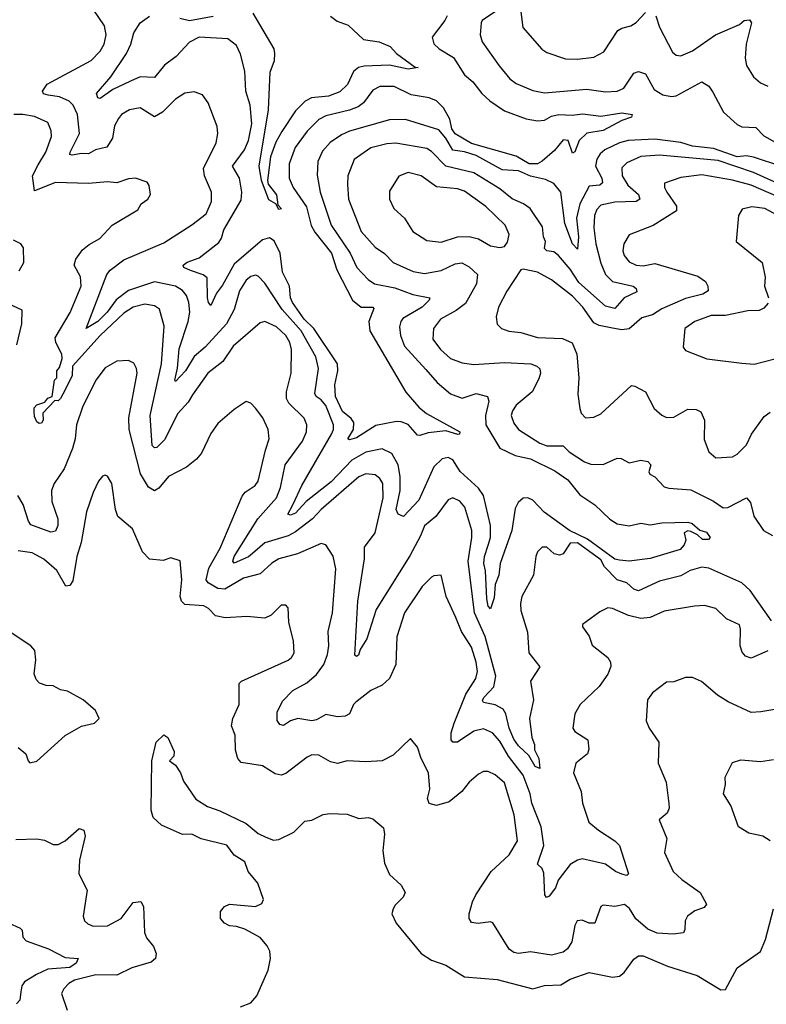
# Model space of a CAD drawing. Extents: x 1843161 to 1959474, y 907081 to 1016326.
# Tile 160 of 256: x 1881712 to 1884889, y 967749 to 971939. Entities that reach past the tile are written whole.
import ezdxf

# ---------------------------------------------------------------- set-up
doc = ezdxf.new("R2010")
doc.units = 0

msp = doc.modelspace()

# ---------------------------------------------------------------- linework, layer by layer
at = {"layer": '0CON20XD'}
for points in [[(1884955, 971314.7), (1884834.1, 971354.1), (1884805, 971358.8), (1884765, 971355.7), (1884665, 971391.4), (1884575, 971400.4), (1884525, 971416.8), (1884415, 971431.1), (1884302, 971425), (1884265, 971415.2), (1884202.7, 971385), (1884182.2, 971367.8), (1884168.2, 971345), (1884162.5, 971315), (1884189, 971265), (1884191.4, 971245), (1884180.8, 971235), (1884135, 971230), (1884096.2, 971155), (1884081, 971095), (1884089.3, 971015), (1884085, 970962), (1884064.3, 970985), (1884031.1, 971071.1), (1884014.8, 971204.8), (1883985, 971241.5), (1883948.9, 971258.9), (1883885, 971272.9), (1883835, 971295.7), (1883765, 971300.2), (1883655, 971360.3), (1883605, 971376.1), (1883555, 971383.4), (1883524.8, 971435), (1883495, 971470), (1883354.3, 971514.3), (1883285, 971513.1), (1883115.6, 971464.4), (1883080.9, 971449.1), (1883033.6, 971416.4), (1883000.6, 971379.4), (1882980.6, 971335), (1882977.6, 971277.6), (1882991.2, 971205), (1883038, 971065), (1883118.2, 970945), (1883146.8, 970885), (1883195, 970833.1), (1883221.4, 970815), (1883307.9, 970797.9), (1883385, 970770), (1883457.1, 970755), (1883454.4, 970745), (1883425.3, 970715), (1883342.7, 970667.3), (1883333.2, 970655), (1883328.2, 970631.8), (1883332.3, 970595), (1883349.9, 970549.9), (1883440.5, 970450.5), (1883489.1, 970395), (1883545, 970347.5), (1883595, 970328.8), (1883655, 970347.6), (1883702.9, 970335), (1883708.2, 970315), (1883694.3, 970254.3), (1883695.2, 970215), (1883755, 970115.9), (1883820.6, 970085), (1883885, 970071), (1883988.9, 970018.9), (1884045, 969980.4), (1884095, 969917.5), (1884159.4, 969875), (1884223, 969813), (1884255, 969794.4), (1884305, 969785.3), (1884355, 969796.1), (1884395, 969790), (1884445, 969798), (1884555, 969800.3), (1884574.3, 969795), (1884606.6, 969766.6), (1884635, 969758.9), (1884650, 969735), (1884642.7, 969727.3), (1884617.8, 969727.8), (1884597, 969747), (1884568.3, 969761.7), (1884555, 969763.3), (1884540, 969755), (1884546.4, 969723.6), (1884540, 969705), (1884522.5, 969685), (1884395, 969646.7), (1884305.5, 969634.5), (1884265, 969638.5), (1884245, 969643.5), (1884128.7, 969728.7), (1884051.9, 969765), (1883943.4, 969843.4), (1883895, 969894.7), (1883875, 969903.9), (1883855, 969902.7), (1883832.9, 969885), (1883820.5, 969859.5), (1883805.9, 969765), (1883756.9, 969625), (1883750.9, 969575), (1883734.7, 969535.3), (1883731.5, 969478.5), (1883715, 969431.9), (1883705, 969444), (1883700.2, 969475), (1883694, 969594), (1883687.3, 969625), (1883689.4, 969655), (1883705, 969703.3), (1883715.2, 969735), (1883716.1, 969786.1), (1883686, 969915), (1883663.8, 969945), (1883586.9, 970016.9), (1883555, 970065.4), (1883535, 970075.3), (1883510.2, 970069.8), (1883474, 970036), (1883410, 969895), (1883345, 969825.4), (1883322, 969835), (1883314.3, 969855), (1883330.6, 969935), (1883331.2, 969995), (1883321.9, 970045), (1883295, 970092.5), (1883255, 970112.2), (1883185, 970098.7), (1883125.4, 970064.6), (1883037.9, 969972.1), (1882930.6, 969889.4), (1882885, 969838.6), (1882865, 969830.6), (1882853.6, 969835), (1882874.6, 969874.6), (1882912.8, 969957.2), (1883039.3, 970175), (1883047.5, 970195), (1883047.1, 970215), (1883015, 970297.3), (1882995, 970321.2), (1882973.5, 970335), (1882967.7, 970347.7), (1882982.9, 970455), (1882972.8, 970505), (1882910.3, 970615), (1882829.1, 970705), (1882755, 970817.1), (1882727.3, 970847.3), (1882715, 970851.5), (1882695, 970846.2), (1882675, 970830.9), (1882646.7, 970785), (1882624.2, 970705), (1882591.4, 970645), (1882501.2, 970545), (1882454.4, 970505.6), (1882416.9, 970445), (1882375, 970400), (1882371.9, 970405), (1882384.1, 970455.9), (1882391, 970539), (1882429, 970655), (1882436.1, 970695), (1882432.3, 970735), (1882422.2, 970765), (1882405, 970786.8), (1882375, 970804.8), (1882285, 970822.9), (1882175, 970786.5), (1882123.1, 970746.9), (1882084.8, 970695), (1882045, 970655.2), (1881994.3, 970625), (1882082.2, 970855), (1882096.5, 970873.5), (1882155, 970917.2), (1882325, 970990), (1882445, 971065.5), (1882505, 971113.3), (1882528.2, 971165), (1882528.8, 971205), (1882498.1, 971275), (1882493.8, 971305), (1882547.9, 971415), (1882555.4, 971455), (1882552.5, 971485), (1882514.5, 971585), (1882489.4, 971619.4), (1882455, 971631.5), (1882415, 971626.5), (1882375, 971600.4), (1882320, 971545), (1882285, 971526.1), (1882225, 971563.1), (1882179.2, 971555), (1882145.3, 971534.7), (1882131.8, 971518.2), (1882115, 971487.5), (1882106.2, 971435), (1882083.1, 971396.9), (1882034.3, 971385.7), (1882005, 971367.6), (1881975, 971369.6), (1881935, 971361.8), (1881925.8, 971365), (1881926.8, 971375), (1881966.1, 971455), (1881958.2, 971535), (1881939.1, 971575), (1881922.2, 971592.2), (1881881.2, 971611.2), (1881832.9, 971617.1), (1881812.9, 971622.9), (1881809.1, 971635), (1881828.7, 971665), (1882015.5, 971765), (1882055, 971805.4), (1882071.4, 971835), (1882079.7, 971875), (1882073.3, 971913.3), (1882003.6, 972015)], [(1883842.4, 971995), (1883853.6, 971905), (1883934, 971814), (1883955, 971799.5), (1884035, 971771.8), (1884085, 971770.8), (1884155, 971779.5), (1884198, 971802), (1884257.7, 971892.3), (1884275, 971903.2), (1884312.4, 971912.4), (1884335, 971926.4), (1884375, 971969.2)], [(1882952.8, 971062.8), (1882967.3, 971035), (1883038.8, 970945), (1883061.7, 970875), (1883128.9, 970745), (1883165, 970716), (1883215, 970715.4), (1883219.5, 970709.5), (1883197.3, 970655), (1883201.6, 970615), (1883355, 970353.8), (1883410.6, 970290.6), (1883443.8, 970263.8), (1883584.4, 970185), (1883584.1, 970175.9), (1883576.6, 970173.4), (1883525, 970188.8), (1883449.7, 970180.3), (1883415, 970169.5), (1883405, 970171.5), (1883365.7, 970215.7), (1883335, 970228.3), (1883315, 970229), (1883227.7, 970212.3), (1883145, 970160.2), (1883115, 970150.5), (1883108.6, 970155), (1883132.9, 970195), (1883134.4, 970225), (1883122.4, 970242.4), (1883085, 970271.7), (1883056, 970335), (1883053.1, 970385), (1883066, 970445), (1883064.8, 970475), (1882964, 970625), (1882923.1, 970665), (1882872.7, 970735), (1882864.6, 970755), (1882860.6, 970805), (1882830.3, 970865), (1882820.4, 970945), (1882795, 970998.5), (1882775, 971011.2), (1882745, 971002.7), (1882625, 970898.9), (1882575, 970809.1), (1882548.8, 970775), (1882525, 970722.9), (1882515, 970736), (1882511.4, 970755), (1882510.4, 970840.4), (1882492.8, 970852.8), (1882438.7, 970871.3), (1882410, 970885), (1882408.1, 970895), (1882425, 970907.1), (1882475.7, 970925), (1882558.8, 970991.2), (1882570.7, 971009.3), (1882580.9, 971045), (1882655, 971171.2), (1882656.6, 971205), (1882647.9, 971265), (1882616.9, 971315), (1882669.2, 971385), (1882685.3, 971425.3), (1882700.2, 971495), (1882692.4, 971575), (1882674.1, 971635), (1882669.4, 971719.4), (1882651.9, 971791.9), (1882635, 971828.6), (1882597, 971857), (1882475, 971864.6), (1882435, 971843.8), (1882378.1, 971781.9), (1882328.1, 971745), (1882285, 971692.3), (1882225, 971695.7), (1882182.9, 971677.1), (1882108.7, 971641.3), (1882055, 971603.8), (1882045, 971605.8), (1882038.1, 971625), (1882099.6, 971695), (1882166.6, 971795), (1882185.4, 971835), (1882197.4, 971882.6), (1882224.7, 971925.3), (1882265, 971954.4)], [(1882535, 971952.3), (1882435, 971933.9), (1882394, 971944)], [(1883035, 971953.8), (1883062.3, 971932.3), (1883109.2, 971915), (1883175, 971854.7), (1883241.2, 971845), (1883288, 971825), (1883315.8, 971795), (1883395, 971736.7), (1883407.5, 971735), (1883365, 971727.9), (1883285, 971745.9), (1883178.3, 971741.7), (1883154.2, 971735.8), (1883132.1, 971717.9), (1883106.8, 971663.2), (1883075, 971631.8), (1883026.1, 971613.9), (1882953.5, 971606.5), (1882927.3, 971592.7), (1882885, 971551.4), (1882826.9, 971463.1), (1882801.7, 971418.3), (1882779.5, 971355), (1882766.9, 971255), (1882769.5, 971239.5), (1882805, 971192.9), (1882810.5, 971150.5), (1882826.4, 971133.6), (1882815, 971131.1), (1882802, 971155), (1882772.4, 971172.4), (1882740.7, 971255), (1882731.1, 971315), (1882770.8, 971555), (1882777.8, 971715), (1882796.5, 971765), (1882797.6, 971795), (1882794.7, 971815), (1882706.1, 971966.1)], [(1883531.1, 971955), (1883521.8, 971935), (1883467.5, 971865), (1883475, 971835.8), (1883497.5, 971815), (1883557.7, 971777.7), (1883605, 971703.8), (1883640.8, 971675), (1883678.5, 971625), (1883713, 971593), (1883775, 971551.4), (1883867, 971517), (1883915, 971508.3), (1883945, 971511.2), (1883975, 971528.1), (1884005.7, 971535.7), (1884062.3, 971532.3), (1884108.7, 971538.7), (1884185, 971528.8), (1884275, 971542.5), (1884318.9, 971535), (1884315, 971523.8), (1884275, 971510.4), (1884195, 971467.7), (1884125, 971455.6), (1884092.7, 971425), (1884075, 971376.2), (1884065, 971371.2), (1884046.5, 971425), (1884025, 971428.2), (1883987.5, 971382.5), (1883935, 971336.5), (1883915, 971324.9), (1883880.4, 971325), (1883825, 971358), (1883635, 971411.8), (1883565, 971453.2), (1883550.3, 971475), (1883542.2, 971515), (1883515, 971563.5), (1883485, 971592.9), (1883455, 971606.5), (1883378.4, 971618.4), (1883305, 971654.7), (1883245, 971654.7), (1883215, 971639.1), (1883174.8, 971585.2), (1883151.7, 971568.3), (1883115, 971553.6), (1883015, 971529.5), (1882985.6, 971514.4), (1882935, 971463.9), (1882884.1, 971395), (1882859.3, 971325), (1882859.3, 971265), (1882875.8, 971225), (1882933.1, 971143.1), (1882952.8, 971062.8)], [(1883736.7, 971973.3), (1883680.6, 971935), (1883675.6, 971925), (1883671.1, 971875), (1883680, 971845), (1883752, 971742), (1883797.7, 971687.7), (1883825, 971667.9), (1883895, 971637.1), (1883945, 971628.2), (1884125, 971642.9), (1884205, 971632.4), (1884255, 971634.1), (1884282.6, 971647.4), (1884325, 971711.9), (1884345, 971718.8), (1884375, 971708.2), (1884411.9, 971641.9), (1884449.3, 971619.3), (1884485, 971612.4), (1884505, 971615.4), (1884615, 971674.4), (1884645, 971655.8), (1884660.9, 971630.9)], [(1884419.6, 971955), (1884435, 971907.5), (1884490.3, 971800.3), (1884505, 971787.5), (1884525, 971785.6), (1884575, 971806.5), (1884672.9, 971875), (1884775, 971918.8), (1884795, 971935.3), (1884817.8, 971937.8), (1884825.9, 971925), (1884803.8, 971835), (1884798.5, 971775), (1884804.2, 971744.2), (1884835, 971695.6), (1884865, 971669.5), (1884895, 971655.4)], [(1884660.9, 971630.9), (1884707.1, 971545), (1884765, 971492.2), (1884785, 971483.5), (1884845, 971480.6), (1884878.1, 971445), (1884975, 971390.5)], [(1881773.6, 970273.6), (1881773, 970287), (1881785, 970300), (1881818.3, 970311.7), (1881831.7, 970328.3), (1881850, 970335), (1881860, 970405), (1881870, 970415), (1881870, 970445), (1881881.7, 970458.3), (1881893.1, 970496.9), (1881891.1, 970515), (1881865.2, 970565), (1881863.1, 970585), (1881927.1, 970692.9), (1881974.1, 970805), (1881970.6, 970845), (1881943.9, 970895), (1881950.8, 970919.2), (1881979.8, 970960.2), (1882007.1, 970982.9), (1882052.8, 971007.2), (1882105, 971064), (1882215, 971130), (1882228.8, 971155), (1882256.7, 971175), (1882268, 971195), (1882263, 971233), (1882255, 971247.5), (1882205, 971263.8), (1882175, 971262), (1882125, 971244.2), (1882085, 971248.9), (1882005, 971242.2), (1881865, 971246.3), (1881775, 971210), (1881765.8, 971275), (1881791.2, 971321.2), (1881822.6, 971375), (1881847.8, 971442.2), (1881846.4, 971466.4), (1881831.8, 971501.8), (1881775, 971527.1), (1881725.3, 971535.3), (1881686.7, 971535)], [(1884995, 971215.9), (1884835, 971288), (1884685, 971339.7), (1884435, 971362.1), (1884355, 971356.1), (1884295, 971329.1), (1884275, 971308), (1884275.3, 971275), (1884299.4, 971235), (1884344.7, 971195), (1884350.4, 971175), (1884335, 971164.8), (1884245, 971162.6), (1884185, 971149.3), (1884168.6, 971131.4), (1884157.6, 971105), (1884155, 971052.5), (1884163.6, 970985), (1884185, 970903.1), (1884205.2, 970855), (1884235, 970824.8), (1884322.5, 970805), (1884335.8, 970795), (1884338.5, 970781.5), (1884284.3, 970755.7), (1884245, 970710), (1884205, 970720), (1884091, 970821), (1884055, 970877.6), (1884005, 970935.9), (1883985, 970950.6), (1883954.9, 970954.9), (1883945.2, 970965), (1883949.1, 970995), (1883941, 971015), (1883937.2, 971057.2), (1883884.5, 971135), (1883855.6, 971155.6), (1883807.1, 971177.1), (1883755, 971219.8), (1883645, 971286.5), (1883525, 971315.7), (1883465, 971378.4), (1883445, 971390.6), (1883313.2, 971413.2), (1883275, 971410.5), (1883206.9, 971393.1), (1883135.4, 971344.6), (1883108.1, 971275), (1883107, 971237), (1883111.8, 971175), (1883165, 971038.1), (1883225, 970971.5), (1883263.7, 970943.7), (1883300.6, 970905), (1883386.8, 970866.8), (1883435, 970858.8), (1883505, 970872.1), (1883565, 970900.3), (1883593.6, 970903.6), (1883625, 970887.8), (1883659.5, 970855), (1883656.2, 970815), (1883609.2, 970730.8), (1883569.1, 970700.9), (1883502.5, 970665), (1883473.5, 970625), (1883469.8, 970579.8), (1883502.7, 970535), (1883545, 970497.9), (1883595, 970478.5), (1883645, 970471.5), (1883775, 970480.8), (1883886.7, 970475), (1883913.3, 970465), (1883925, 970453.3), (1883928.9, 970435), (1883920.7, 970410.7), (1883892.7, 970355), (1883825, 970298.9), (1883808.5, 970275), (1883803.1, 970255), (1883815, 970222), (1883834.4, 970195), (1883925, 970136.7), (1883955, 970125.8), (1884025, 970125.8), (1884050.7, 970100.7), (1884115, 970057.5), (1884143, 970047), (1884195, 970045.6), (1884255, 970073.8), (1884271.7, 970071.7), (1884305, 970054), (1884355.9, 970064.1), (1884385, 970059.2), (1884398, 970045), (1884389.2, 970015), (1884394, 970005), (1884415, 969994.2), (1884455, 969951.9), (1884475, 969945.4), (1884568.3, 969938.3), (1884665, 969890), (1884705, 969861.5), (1884725, 969863.1), (1884805, 969904), (1884821.9, 969885), (1884836, 969826), (1884877.5, 969765), (1884915, 969743.9)], [(1883755, 970970), (1883775, 970974.2), (1883787.6, 970992.4), (1883795.5, 971024.5), (1883777.5, 971065), (1883695, 971143.8), (1883605, 971209.4), (1883575, 971218.4), (1883485, 971227.5), (1883420.8, 971275), (1883365, 971288.2), (1883325, 971272.5), (1883285, 971208.8), (1883285.6, 971175), (1883304.2, 971135), (1883350, 971095), (1883385, 971038.1), (1883445, 970999.6), (1883505, 970991.8), (1883575, 971015.4), (1883625, 971016.1), (1883665, 971006.2), (1883715, 970976.2), (1883755, 970970)], [(1884975, 971169.4), (1884825, 971234.5), (1884745, 971256.2), (1884615, 971279.2), (1884525, 971267.5), (1884456.2, 971243.8), (1884456, 971225), (1884465.6, 971205), (1884506.7, 971145), (1884506.9, 971125), (1884407.6, 971062.4), (1884305, 971024), (1884282.2, 970985), (1884278.5, 970955), (1884283.6, 970935), (1884305, 970909.1), (1884335, 970894.7), (1884365, 970892), (1884415, 970902), (1884597.2, 970847.2), (1884630, 970825), (1884640.8, 970805), (1884642.2, 970785), (1884619.7, 970770.3), (1884545, 970752.5), (1884445, 970708.7), (1884405, 970682.6), (1884359.6, 970670.4), (1884305, 970623.9), (1884275, 970618.8), (1884235, 970625.6), (1884177.7, 970637.7), (1884155, 970648.7), (1884108.6, 970715), (1884065, 970762.4), (1883975, 970831.6), (1883915, 970864.5), (1883855, 970878), (1883845, 970873.8), (1883785, 970784.2), (1883748.8, 970715), (1883739.6, 970675), (1883743.6, 970643.6), (1883762, 970625), (1883794, 970614), (1883845, 970607.7), (1883915, 970586.9), (1884022, 970582), (1884063.6, 970563.6), (1884083.1, 970515), (1884090.9, 970415), (1884087.8, 970345), (1884096, 970285), (1884101.2, 970265), (1884120, 970245), (1884155, 970246.9), (1884185, 970261.5), (1884315, 970381.9), (1884330.2, 970380.2), (1884375.5, 970355.5), (1884412.5, 970285), (1884445, 970255.6), (1884465, 970245.7), (1884495, 970247.5), (1884555, 970282), (1884590.3, 970280.3), (1884610, 970270), (1884625.6, 970235), (1884625, 970152.5), (1884645, 970100), (1884675, 970074), (1884745, 970079.5), (1884765, 970090), (1884805, 970129.5), (1884825.8, 970175), (1884880.1, 970249.9), (1884905, 970269.2)], [(1884937.8, 971105), (1884882.5, 971135), (1884827, 971143), (1884786.8, 971133.2), (1884771.4, 971105), (1884761.2, 970995), (1884871.2, 970905), (1884883.6, 970843.6), (1884881.2, 970805), (1884898.8, 970755)], [(1881710.3, 970869.7), (1881729.2, 970905), (1881727.7, 970967.7), (1881716.7, 970985), (1881685, 971001.2)], [(1881699.5, 970555), (1881720.8, 970645), (1881723, 970703), (1881665, 970730)], [(1884910.9, 969380.9), (1884820.3, 969510.3), (1884785, 969542.3), (1884645, 969605.7), (1884615, 969609.2), (1884565.7, 969595), (1884525, 969572.5), (1884435, 969550), (1884345, 969508.4), (1884325.9, 969515.9), (1884295, 969542.9), (1884255, 969555.2), (1884201.1, 969611.1), (1884185, 969640), (1884085, 969712.8), (1884055, 969711.1), (1884025, 969665.6), (1884009.5, 969660.5), (1883986.5, 969666.5), (1883955, 969694.4), (1883935, 969694.3), (1883915.7, 969675), (1883908.1, 969655), (1883898.8, 969575), (1883849.2, 969485), (1883842.9, 969455), (1883844.7, 969424.7), (1883872.4, 969332.4), (1883878.9, 969245), (1883925.6, 969185), (1883885.7, 969125), (1883898.1, 969045), (1883881.8, 968965), (1883890.8, 968885), (1883902, 968855), (1883902.7, 968832.7), (1883921.8, 968795), (1883925, 968753.3), (1883905, 968761.5), (1883878.2, 968808.2), (1883835, 968849.2), (1883815, 968877.3), (1883795.1, 968925), (1883781.1, 968985), (1883769.3, 969005), (1883735, 969023.2), (1883685, 969033.5), (1883681.9, 969041.9), (1883686.6, 969055), (1883729.3, 969100.7), (1883737.9, 969145), (1883692.7, 969315), (1883647.1, 969415), (1883620.3, 969635), (1883636.6, 969735), (1883636.1, 969766.1), (1883606.8, 969865), (1883585, 969890.9), (1883555, 969904.4), (1883535, 969895.6), (1883483.1, 969825), (1883434, 969785), (1883417.8, 969742.2), (1883372.2, 969657.8), (1883229.6, 969429.6), (1883188.5, 969305), (1883160.3, 969259.7), (1883153.3, 969235), (1883145, 969230), (1883138.8, 969235), (1883151.5, 969465), (1883179.4, 969645), (1883178.8, 969695), (1883225, 969755.5), (1883258.9, 969905), (1883256.7, 969965), (1883245, 969986.9), (1883225, 970002.7), (1883185, 970006.3), (1883155, 969993.6), (1882995.3, 969855), (1882957.6, 969815), (1882885, 969759.3), (1882855, 969743), (1882755, 969712.7), (1882702.3, 969667.7), (1882685, 969653.4), (1882625, 969627.1), (1882618.7, 969635), (1882624.1, 969655), (1882725, 969814.6), (1882805.3, 969905), (1882822, 969948), (1882841, 970045), (1882915, 970145.5), (1882932.5, 970185), (1882933.7, 970215), (1882923, 970243), (1882857.2, 970307.2), (1882847.2, 970327.2), (1882847.4, 970355), (1882867.9, 970435), (1882868.1, 970535), (1882862.1, 970565), (1882844.1, 970595), (1882805, 970632.5), (1882755, 970654.6), (1882735, 970649.6), (1882620.3, 970549.7), (1882577.1, 970485), (1882512.9, 970435), (1882446.8, 970343.3), (1882428.7, 970311.3), (1882385, 970262.5), (1882328.5, 970151.5), (1882295, 970119.1), (1882285, 970117.5), (1882275, 970126.7), (1882267.7, 970255), (1882315.9, 970475), (1882326.4, 970635), (1882307.1, 970707.1), (1882285, 970721.2), (1882245, 970728.4), (1882194.4, 970715), (1882155, 970690.6), (1882054.4, 970595), (1881936, 970465), (1881935.7, 970425), (1881905, 970363.8), (1881885, 970327.5), (1881875, 970317.5), (1881861.7, 970318.3), (1881810, 970265), (1881812.5, 970235), (1881805, 970222.5), (1881795, 970220), (1881785, 970227.5), (1881775, 970250), (1881773.6, 970273.6)], [(1884897.3, 970732.7), (1884878.8, 970711.2), (1884858.1, 970701.9), (1884810.2, 970699.8), (1884715, 970679.7), (1884655, 970680.8), (1884584.7, 970655.3), (1884541.9, 970625), (1884536, 970545), (1884545, 970530.8), (1884635.5, 970495.5), (1884785, 970477.1), (1884837.3, 970472.7), (1884925, 970495.8)], [(1884895, 969252.9), (1884825, 969222.5), (1884800.2, 969230.2), (1884787.1, 969247.1), (1884778, 969275), (1884780, 969345), (1884775, 969363.8), (1884720.2, 969390.2), (1884675, 969432.9), (1884625.6, 969445.6), (1884583.6, 969443.6), (1884455, 969422.9), (1884394.7, 969395.3), (1884355, 969390.4), (1884303.3, 969403.3), (1884235, 969433.3), (1884214.3, 969435.7), (1884180.3, 969419.7), (1884122.9, 969377.1), (1884107.5, 969365), (1884107.5, 969355), (1884135.7, 969315.7), (1884147.9, 969277.9), (1884214.2, 969225), (1884225.7, 969205), (1884226.9, 969186.9), (1884215, 969154), (1884178.5, 969101.5), (1884097.5, 969025), (1884074.6, 968985.4), (1884065.5, 968925), (1884075, 968910), (1884129.5, 968875), (1884134.6, 968835), (1884128.9, 968815), (1884078.1, 968775), (1884068.5, 968735), (1884101.1, 968655), (1884106.5, 968605), (1884134.1, 968525), (1884175, 968490), (1884245, 968445.4), (1884264.5, 968425), (1884303.1, 968305), (1884295, 968296.9), (1884275, 968303.1), (1884247.3, 968315), (1884205, 968346.2), (1884105, 968368.1), (1884085, 968363.3), (1884055, 968344.5), (1884002.9, 968277.1), (1883991.5, 968245), (1883965, 968210), (1883954.3, 968204.3), (1883946, 968215), (1883942.1, 968307.9), (1883935, 968328), (1883916.1, 968346.1), (1883942.3, 968425), (1883930.9, 968505), (1883890.9, 968605), (1883884, 968645), (1883855, 968724.6), (1883792.2, 968805), (1883755, 968869.1), (1883723.6, 968905), (1883685, 968921.9), (1883645, 968911.2), (1883575, 968865.5), (1883555, 968864.2), (1883548.6, 968875), (1883547.5, 968905), (1883560.7, 968945), (1883610.6, 969069.4), (1883653.7, 969135), (1883660, 969165), (1883655, 969205.8), (1883635, 969269.4), (1883592.4, 969335), (1883567.5, 969395), (1883526.9, 969485), (1883505.7, 969575.7), (1883475, 969572.9), (1883463.8, 969566.2), (1883425, 969526.9), (1883349.6, 969415), (1883316.6, 969313.4), (1883312.4, 969195), (1883286.1, 969135), (1883255, 969107.8), (1883205.7, 969085), (1883142.9, 969035), (1883132.9, 969025), (1883116, 968985), (1883096.7, 968975), (1883065, 968973.3), (1883015, 968982.3), (1882975, 968959.4), (1882955, 968955.8), (1882895, 968965.3), (1882864.3, 968955.7), (1882835, 968935.5), (1882819.3, 968939.3), (1882807.6, 968957.6), (1882807.4, 968992.6), (1882830.9, 969039.1), (1882873.6, 969085), (1882933.4, 969116.6), (1882975, 969152.8), (1883006.6, 969195), (1883021.5, 969238.5), (1883027.8, 969275), (1883024, 969335), (1883042.5, 969415), (1883057.6, 969602.4), (1883046.3, 969656.3), (1883015, 969704.2), (1882995, 969709.4), (1882893.5, 969666.5), (1882815, 969644.7), (1882785, 969626.9), (1882735, 969581.6), (1882665, 969563.3), (1882585, 969515.3), (1882555, 969518.9), (1882513.3, 969543.3), (1882505.9, 969555), (1882516.5, 969605), (1882565, 969690.5), (1882658.1, 969911.9), (1882671.4, 969928.6), (1882713.4, 969956.6), (1882727.3, 969975), (1882757.5, 970107.5), (1882773.2, 970155), (1882769.6, 970195), (1882746.2, 970245), (1882716, 970286), (1882695, 970307.5), (1882675, 970314.2), (1882625, 970280.8), (1882555, 970220.6), (1882525, 970178), (1882485.9, 970094.1), (1882465, 970069.4), (1882422, 970035), (1882345, 969995.5), (1882304.7, 969945.3), (1882285, 969934.5), (1882260.1, 969950.1), (1882226.6, 970006.6), (1882177.3, 970195), (1882176.4, 970245), (1882211.8, 970435), (1882209.5, 970455), (1882197.8, 970477.8), (1882175, 970489.4), (1882125.8, 970485.8), (1882075, 970457.8), (1882035.5, 970405), (1881979.6, 970290.4), (1881953.4, 970215), (1881948, 970155), (1881937.3, 970115), (1881901.7, 970028.3), (1881858.2, 969965), (1881848, 969935), (1881848.7, 969888.7), (1881874.6, 969815), (1881873.8, 969786.2), (1881865, 969762), (1881845, 969758.9), (1881759.4, 969789.4), (1881749.1, 969805), (1881726.1, 969876.1), (1881704.5, 969914.5)], [(1884925, 969003.6), (1884865.5, 968994.5), (1884825, 968991.4), (1884727, 969037), (1884680.8, 969065), (1884613, 969123), (1884575, 969140), (1884545, 969140), (1884495, 969122), (1884465, 969120), (1884405, 969074.3), (1884383.3, 969045), (1884378, 968955), (1884390.8, 968925), (1884432.5, 968865), (1884428.6, 968775), (1884462.9, 968695), (1884474.5, 968604.5), (1884475.4, 968584.6), (1884467.6, 968562.4), (1884433.3, 968535), (1884465.6, 968455), (1884455.6, 968395), (1884493.1, 968315), (1884530.2, 968280.2), (1884607.5, 968225), (1884634, 968175), (1884625, 968161.4), (1884585, 968146.7), (1884553.3, 968125), (1884543.5, 968105), (1884542.9, 968067.1), (1884536.6, 968053.4), (1884492.7, 968047.3), (1884425, 968051.8), (1884385, 968068.9), (1884333.7, 968113.7), (1884307.3, 968157.3), (1884285, 968174.4), (1884245, 968165.6), (1884195, 968171.4), (1884184.3, 968165), (1884160, 968095), (1884135.7, 968094.3), (1884105, 968108.1), (1884083.8, 968105), (1884074.5, 968085.5), (1884061.5, 968015), (1884043.8, 967986.2), (1884025, 967971.1), (1883975, 967958), (1883885, 967973.3), (1883835, 967965.6), (1883815, 967970.5), (1883795, 967984.4), (1883725, 968096), (1883715, 968100.8), (1883663.3, 968093.3), (1883635, 968098), (1883624.4, 968114.4), (1883624.4, 968135), (1883638.2, 968185), (1883653.6, 968215), (1883717.7, 968315), (1883794.6, 968385), (1883830, 968445), (1883816, 968556), (1883775, 968691.4), (1883735, 968726.5), (1883705, 968740), (1883685, 968740), (1883665, 968729.2), (1883625, 968694.2), (1883592.9, 968655), (1883539.6, 968610.4), (1883485, 968595.5), (1883455, 968604.3), (1883447.9, 968625), (1883457.3, 968665), (1883451.6, 968735), (1883420.4, 968795), (1883405, 968843.3), (1883375, 968880), (1883301.1, 968808.9), (1883255, 968786.1), (1883185, 968780.9), (1883105, 968785.7), (1883065, 968774.4), (1883035, 968780.6), (1882985, 968808.9), (1882955, 968810.6), (1882935, 968801.4), (1882845, 968731.4), (1882825, 968724.3), (1882799.7, 968729.7), (1882744.5, 968764.5), (1882655, 968778.6), (1882640, 968795), (1882630.6, 968830.6), (1882629.4, 968895), (1882613.8, 968935), (1882618.9, 968965), (1882645.6, 969025), (1882645.8, 969115), (1882656.2, 969125), (1882855, 969214.2), (1882869.2, 969225), (1882880, 969245), (1882876.7, 969295), (1882856.9, 969375), (1882855, 969436.7), (1882845, 969448), (1882825, 969447.5), (1882782.5, 969405), (1882755, 969392.1), (1882678.8, 969398.8), (1882586.4, 969393.6), (1882545, 969402.9), (1882515, 969433.8), (1882495, 969444.7), (1882415, 969450), (1882401.1, 969465), (1882394.7, 969485), (1882402.1, 969555), (1882395, 969636.7), (1882355, 969648.8), (1882322.3, 969637.7), (1882264, 969644), (1882234.7, 969674.7), (1882192, 969772), (1882130, 969825), (1882120, 969855), (1882104.2, 969965), (1882085, 969996.7), (1882075, 970001.2), (1882065, 969996.2), (1882047.5, 969975), (1882025, 969926.7), (1881996.9, 969845), (1881973.1, 969715), (1881954.7, 969655), (1881938.4, 969551.6), (1881925, 969531.9), (1881908.8, 969528.8), (1881870.7, 969595), (1881815, 969643.4), (1881765, 969670.4), (1881705, 969679.6)], [(1881755, 968777.5), (1881785, 968783.3), (1881905, 968893.3), (1881975, 968933.3), (1882030, 968945), (1882050, 968965), (1882035, 969000), (1881982.5, 969045), (1881915, 969081.2), (1881885, 969088), (1881855, 969104), (1881825, 969106.2), (1881796.4, 969116.4), (1881781.7, 969131.7), (1881773.9, 969156.1), (1881780, 969215), (1881776, 969255), (1881760, 969275), (1881675, 969330)], [(1882651.7, 967738.3), (1882695, 967756.2), (1882720.8, 967785), (1882770, 967895), (1882778.9, 967945), (1882776.9, 967975), (1882765, 967998.8), (1882735, 968033.8), (1882669.5, 968069.5), (1882635, 968081.2), (1882605, 968083.8), (1882583.3, 968095), (1882566.2, 968115), (1882566.2, 968145), (1882583.3, 968165), (1882604.2, 968175.8), (1882715, 968166.2), (1882741.7, 968178.3), (1882748.8, 968195), (1882726, 968265), (1882684, 968315), (1882670, 968355), (1882624.1, 968384.1), (1882593, 968427), (1882484.2, 968454.2), (1882445, 968473.3), (1882405, 968472.5), (1882315, 968512.2), (1882280, 968545), (1882272, 968575), (1882273.9, 968786.1), (1882293.3, 968865), (1882325, 968896.7), (1882342.5, 968885), (1882370, 968825), (1882367.5, 968805), (1882350, 968785), (1882375, 968767.5), (1882396.2, 968735), (1882408.8, 968698.8), (1882461.7, 968621.7), (1882510.6, 968590.6), (1882563, 968573), (1882675, 968518.6), (1882726.8, 968476.8), (1882760, 968460), (1882792, 968448), (1882815, 968450.8), (1882877.9, 968482.1), (1882925, 968528.6), (1882955, 968532.9), (1883003.1, 968556.9), (1883031.4, 968561.4), (1883105, 968558.9), (1883155, 968540.6), (1883195, 968544.2), (1883215, 968538.1), (1883260, 968500), (1883263.8, 968473.8), (1883257.5, 968402.5), (1883265, 968350), (1883285, 968302), (1883335, 968256.7), (1883352.5, 968225), (1883343.3, 968205), (1883309.2, 968170.8), (1883301.2, 968155), (1883296.2, 968135), (1883314.2, 968095), (1883420, 967965), (1883465, 967936.9), (1883525.4, 967915.4), (1883605, 967865.8), (1883744.4, 967855.6), (1883895, 967814.7), (1883945, 967829.3), (1884015, 967832.9), (1884055, 967856.2), (1884135, 967884.5), (1884235, 967865.4), (1884265, 967869.5), (1884284.4, 967885), (1884325, 967941.2), (1884345, 967955.7), (1884365, 967955.5), (1884468.3, 967911.7), (1884595, 967871.4), (1884695, 967810.5), (1884715, 967811.9), (1884765.8, 967904.2), (1884865, 967974), (1884885.5, 968025), (1884919.2, 968155)], [(1881705, 968842.5), (1881737.5, 968815), (1881747.5, 968785), (1881755, 968777.5)], [(1884905, 968445.7), (1884875, 968464.3), (1884815, 968477.5), (1884771.2, 968505), (1884738, 968595), (1884707.5, 968645), (1884715.6, 968685), (1884714.4, 968715.6), (1884745, 968778), (1884780.9, 968789.1), (1884865, 968782.5), (1884919.1, 968790.9)], [(1881695, 968451.1), (1881785, 968453.8), (1881817.4, 968447.4), (1881855, 968429.4), (1881875, 968428.9), (1881905.7, 968445), (1881965, 968497.1), (1881985, 968490), (1881991.1, 968465), (1881967, 968363), (1881963.3, 968305), (1881998.9, 968235), (1881981.4, 968125), (1881987.5, 968105), (1882001.4, 968091.4), (1882025, 968081.8), (1882085, 968083.9), (1882143.3, 968115), (1882195, 968182.9), (1882226.8, 968186.8), (1882239.4, 968165), (1882242.5, 968055), (1882252.2, 968032.2), (1882282, 967995), (1882292, 967965), (1882290, 967945), (1882271.7, 967928.3), (1882188.8, 967905), (1882125, 967873.8), (1882035.4, 967875.4), (1881945, 967851.8), (1881921.3, 967838.7), (1881899.4, 967815), (1881890.5, 967795), (1881913.6, 967725)], [(1881665, 968096.7), (1881713.8, 968073.8), (1881722, 968065), (1881724.7, 968034.7), (1881739.1, 968019.1), (1881835.2, 967985.2), (1881905, 967948.2), (1881961.2, 967945), (1881951.8, 967925), (1881925, 967906.2), (1881831.7, 967898.3), (1881783.3, 967876.7), (1881731.9, 967845), (1881721.2, 967828.8), (1881717.2, 967802.8), (1881712.8, 967767.2), (1881698.1, 967751.9)]]:
    msp.add_lwpolyline(points, dxfattribs=at)

doc.saveas('drawing.dxf')
